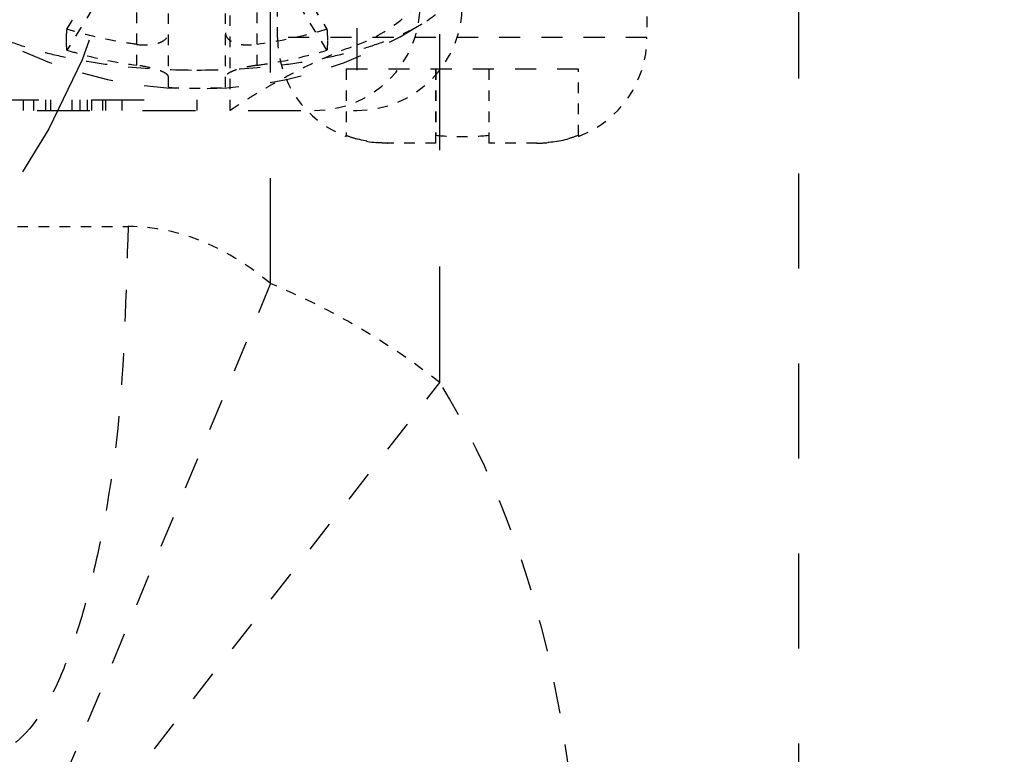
# Model space of a CAD drawing. Header units: millimetres. Extents: x 14186 to 17588, y 1400 to 3805.
# Tile 37 of 256: x 16249.16 to 16258.49, y 2680.68 to 2687.64. Entities that reach past the tile are written whole.
import ezdxf

# ---------------------------------------------------------------- set-up
doc = ezdxf.new("R2010")
doc.units = ezdxf.units.MM
doc.linetypes.add('HIDDEN', pattern=[0.2, 0.1, -0.1])
doc.layers.add('DEFAULT_2', color=8, linetype='HIDDEN')
doc.layers.add('dim', color=82, linetype='Continuous', lineweight=9)
doc.styles.get("Standard").update_dxf_attribs({"font": 'arial.ttf'})
doc.dimstyles.new('ISO-25', dxfattribs={"dimtxt": 2.5, "dimasz": 2.5, "dimexe": 1.25, "dimexo": 0.625, "dimtad": 1, "dimtxsty": 'Standard', "dimcen": 2.5, "dimadec": 0, "dimazin": 0, "dimtfac": 1, "dimtmove": 0, "dimatfit": 3, "dimfxl": 1, "dimarcsym": 0})

# ---------------------------------------------------------------- blocks, each defined once
blk = doc.blocks.new('*D28')
at = {"layer": 'Defpoints', "color": 0, "transparency": 16777216}
for p in [(17217.9946, 2998.669), (16133.6809, 2441.6908)]:
    blk.add_point(p, dxfattribs=at)
at = {"layer": 'dim', "color": 0, "linetype": 'Continuous', "lineweight": -2, "transparency": 16777216}
for p, q in [((17380.1399, 3081.958), (17239.3428, 3009.635)), ((16133.6809, 2441.6908), (17217.9946, 2998.669)), ((16112.3326, 2430.7248), (16090.9843, 2419.7589))]:
    blk.add_line(p, q, dxfattribs=at)
at = {"layer": 'dim', "color": 0, "transparency": 16777216}
for points in [[(17237.5152, 3013.193), (17241.1705, 3006.0769), (17217.9946, 2998.669)], [(16110.5049, 2434.2829), (16114.1603, 2427.1668), (16133.6809, 2441.6908)]]:
    blk.add_solid(points, dxfattribs=at)
at = {"layer": 'dim', "color": 0, "transparency": 16777216, "insert": (17310.2934, 3070.985), "char_height": 30, "attachment_point": 5, "rotation": 27.18816}
blk.add_mtext('∅1219', dxfattribs=at)

msp = doc.modelspace()

# ---------------------------------------------------------------- linework, layer by layer
for centre, radius in [((16675.8377, 2720.1799), 609.5), ((16675.8377, 2720.1799), 550), ((16400.8377, 2720.1799), 275)]:
    msp.add_circle(centre, radius)
at = {"layer": 'DEFAULT_2', "color": 8, "linetype": 'HIDDEN', "ltscale": 10}
msp.add_line((16251.5358, 2685.139), (16251.5358, 2719.3779), dxfattribs=at)
at = {"layer": 'DEFAULT_2', "color": 8, "linetype": 'HIDDEN', "ltscale": 11}
msp.add_line((16253.1397, 2684.2019), (16253.1397, 2719.3779), dxfattribs=at)
at = {"layer": 'DEFAULT_2', "color": 8, "linetype": 'HIDDEN', "ltscale": 9}
msp.add_line((16256.5391, 2702.3812), (16256.5391, 2673.2804), dxfattribs=at)
at = {"layer": 'DEFAULT_2', "color": 8, "linetype": 'HIDDEN', "ltscale": 4}
msp.add_line((16252.3527, 2694.7599), (16252.3527, 2686.7799), dxfattribs=at)
at = {"layer": 'DEFAULT_2', "color": 8, "linetype": 'HIDDEN'}
for p, q in [((16250.5677, 2686.9993), (16250.5677, 2688.7258)), ((16251.1077, 2686.9993), (16251.1077, 2688.7258)), ((16250.2677, 2687.2078), (16250.2677, 2688.6161)), ((16251.4077, 2687.2078), (16251.4077, 2688.6161)), ((16248.1363, 2685.6799), (16250.1864, 2685.6799))]:
    msp.add_line(p, q, dxfattribs=at)
at = {"layer": 'DEFAULT_2', "color": 8, "linetype": 'HIDDEN', "ltscale": 0.9}
for p, q in [((16249.6056, 2687.5486), (16250.2677, 2688.6161)), ((16251.4077, 2688.6161), (16252.0699, 2687.5486)), ((16250.2677, 2688.4186), (16249.6056, 2687.3511)), ((16252.0699, 2687.3511), (16251.4077, 2688.4186)), ((16251.1527, 2686.7799), (16251.1527, 2688.0699))]:
    msp.add_line(p, q, dxfattribs=at)
at = {"layer": 'DEFAULT_2', "color": 8, "linetype": 'HIDDEN', "ltscale": 0.3}
for p, q in [((16251.6027, 2687.4699), (16251.6027, 2687.8699)), ((16255.1027, 2687.8699), (16255.1027, 2687.4699)), ((16253.1027, 2686.4699), (16252.6456, 2686.4699)), ((16254.0598, 2686.4699), (16253.6027, 2686.4699))]:
    msp.add_line(p, q, dxfattribs=at)
at = {"layer": 'DEFAULT_2', "color": 8, "linetype": 'HIDDEN', "ltscale": 2}
for p, q in [((16255.1027, 2687.4699), (16251.6027, 2687.4699)), ((16254.4527, 2687.1699), (16252.2527, 2687.1699))]:
    msp.add_line(p, q, dxfattribs=at)
at = {"layer": 'DEFAULT_2', "color": 8, "linetype": 'HIDDEN', "ltscale": 0.4}
for p, q in [((16252.2527, 2687.1699), (16252.2527, 2686.5441)), ((16253.1027, 2687.1699), (16253.1027, 2686.5441)), ((16254.4527, 2686.5441), (16254.4527, 2687.1699))]:
    msp.add_line(p, q, dxfattribs=at)
at = {"layer": 'DEFAULT_2', "color": 8, "linetype": 'HIDDEN', "ltscale": 0.5}
for p, q in [((16253.1027, 2686.4699), (16253.1027, 2687.1699)), ((16253.6027, 2687.1699), (16253.6027, 2686.4699))]:
    msp.add_line(p, q, dxfattribs=at)
at = {"layer": 'DEFAULT_2', "color": 8, "linetype": 'HIDDEN', "ltscale": 5}
for p, q in [((16240.8377, 2686.8799), (16250.8377, 2686.8799)), ((16239.3227, 2686.7799), (16252.3527, 2686.7799))]:
    msp.add_line(p, q, dxfattribs=at)
at = {"layer": 'DEFAULT_2', "color": 8, "linetype": 'HIDDEN', "ltscale": 0.07}
for p, q in [((16249.1924, 2686.7799), (16249.1924, 2686.8799)), ((16249.289, 2686.8799), (16249.289, 2686.7799)), ((16249.4049, 2686.7799), (16249.4049, 2686.8799)), ((16249.452, 2686.7799), (16249.452, 2686.8799)), ((16249.656, 2686.7799), (16249.656, 2686.8799)), ((16249.7306, 2686.7799), (16249.7306, 2686.8799)), ((16249.8005, 2686.7799), (16249.8005, 2686.8799)), ((16249.801, 2686.7799), (16249.801, 2686.8799)), ((16249.8394, 2686.8799), (16249.8394, 2686.7799)), ((16249.9429, 2686.8799), (16249.9429, 2686.7799)), ((16249.9744, 2686.7799), (16249.9744, 2686.8799)), ((16250.1264, 2686.8799), (16250.1264, 2686.7799)), ((16250.8377, 2686.8799), (16250.8377, 2686.7799))]:
    msp.add_line(p, q, dxfattribs=at)
at = {"layer": 'DEFAULT_2', "color": 8, "linetype": 'HIDDEN'}
msp.add_line((16251.1529, 2686.7799), (16251.1527, 2686.78), dxfattribs=at).dxf.unprotected_set("ltscale", 0)
at = {"layer": 'DEFAULT_2', "color": 8, "linetype": 'HIDDEN', "ltscale": 0.008}
for p, q in [((16252.2527, 2686.5441), (16252.2527, 2686.5331)), ((16254.4527, 2686.5441), (16254.4527, 2686.5331))]:
    msp.add_line(p, q, dxfattribs=at)
at = {"layer": 'DEFAULT_2', "color": 8, "linetype": 'HIDDEN', "ltscale": 3}
for p, q in [((16251.5358, 2685.139), (16249.6086, 2680.5254)), ((16250.0669, 2680.2576), (16253.1397, 2684.2019))]:
    msp.add_line(p, q, dxfattribs=at)
at = {"layer": 'DEFAULT_2', "color": 8, "linetype": 'HIDDEN', "ltscale": 14}
msp.add_circle((16242.8377, 2690.1799), 7.5, dxfattribs=at)
at = {"layer": 'DEFAULT_2', "color": 8, "linetype": 'HIDDEN', "ltscale": 8}
msp.add_arc((16245.8377, 2693.5299), 6.5, 180, 360, dxfattribs=at)
at = {"layer": 'DEFAULT_2', "color": 8, "linetype": 'HIDDEN', "ltscale": 3}
for centre, radius, start, end in [((16245.8377, 2693.5299), 6.5461, 276.16173, 323.83817), ((16250.8377, 2690.9829), 4, 237.00464, 302.99495)]:
    msp.add_arc(centre, radius, start, end, dxfattribs=at)
at = {"layer": 'DEFAULT_2', "color": 8, "linetype": 'HIDDEN'}
for centre, radius, start, end in [((16251.9527, 2687.7799), 1, 270, 359.99998), ((16252.3527, 2687.7799), 1, 270, 0), ((16248.8377, 2678.6799), 7, 52.07961, 67.3293)]:
    msp.add_arc(centre, radius, start, end, dxfattribs=at)
at = {"layer": 'DEFAULT_2', "color": 8, "linetype": 'HIDDEN', "ltscale": 0.9}
for centre, start, end in [((16252.6027, 2687.4699), 180, 249.51306), ((16254.1027, 2687.4699), 290.48699, 0)]:
    msp.add_arc(centre, 1, start, end, dxfattribs=at)
at = {"layer": 'DEFAULT_2', "color": 8, "linetype": 'HIDDEN', "ltscale": 0.4}
msp.add_arc((16250.8377, 2690.9513), 3.9612, 266.09157, 273.90843, dxfattribs=at)
at = {"layer": 'DEFAULT_2', "color": 8, "linetype": 'HIDDEN', "ltscale": 0.7}
msp.add_open_spline([(16252.3527, 2687.4004), (16252.5127, 2687.4568), (16252.7424, 2687.591), (16252.9861, 2687.8413), (16253.0854, 2687.9911), (16253.1281, 2688.0699)], degree=3, knots=[0, 0, 0, 0, 0.487342, 0.742554, 1, 1, 1, 1], dxfattribs=at)
at = {"layer": 'DEFAULT_2', "color": 8, "linetype": 'HIDDEN', "ltscale": 0.4}
msp.add_open_spline([(16253.016, 2687.628), (16253.0648, 2687.6597), (16253.1521, 2687.7245), (16253.2566, 2687.8358), (16253.3126, 2687.9366), (16253.3342, 2688.0173), (16253.3377, 2688.0571), (16253.3377, 2688.0766)], degree=3, knots=[0, 0, 0, 0, 0.303993, 0.565556, 0.792511, 0.897625, 1, 1, 1, 1], dxfattribs=at)
at = {"layer": 'DEFAULT_2', "color": 8, "linetype": 'HIDDEN', "ltscale": 2}
for points, knots in [([(16248.6594, 2687.6281), (16248.7174, 2687.5905), (16248.8467, 2687.5195), (16249.0626, 2687.4292), (16249.309, 2687.35), (16249.5817, 2687.2832), (16249.8762, 2687.23), (16250.2963, 2687.1777), (16250.6197, 2687.1625), (16250.8377, 2687.1625)], [0, 0, 0, 0, 0.091971, 0.19599, 0.311214, 0.436343, 0.569747, 0.709555, 1, 1, 1, 1]), ([(16250.8377, 2687.1625), (16251.0558, 2687.1625), (16251.3792, 2687.1777), (16251.7992, 2687.23), (16252.0937, 2687.2832), (16252.3664, 2687.35), (16252.6128, 2687.4292), (16252.8287, 2687.5194), (16252.9581, 2687.5904), (16253.016, 2687.628)], [0, 0, 0, 0, 0.290458, 0.430265, 0.563667, 0.688792, 0.804013, 0.90803, 1, 1, 1, 1])]:
    msp.add_open_spline(points, degree=3, knots=knots, dxfattribs=at)
at = {"layer": 'DEFAULT_2', "color": 8, "linetype": 'HIDDEN', "ltscale": 0.08}
for points, knots in [([(16249.6009, 2687.4424), (16249.6009, 2687.4507), (16249.6013, 2687.4862), (16249.6033, 2687.5216), (16249.6056, 2687.5486)], [0, 0, 0, 0, 0.236656, 1, 1, 1, 1]), ([(16252.0699, 2687.5486), (16252.0706, 2687.5393), (16252.0732, 2687.5039), (16252.0745, 2687.4685), (16252.0745, 2687.4424)], [0, 0, 0, 0, 0.263424, 1, 1, 1, 1])]:
    msp.add_open_spline(points, degree=3, knots=knots, dxfattribs=at)
at = {"layer": 'DEFAULT_2', "color": 8, "linetype": 'HIDDEN', "ltscale": 0.5}
for points, knots in [([(16250.2677, 2687.4052), (16250.2116, 2687.4127), (16249.9883, 2687.4473), (16249.7677, 2687.4996), (16249.6056, 2687.5486)], [0, 0, 0, 0, 0.250543, 1, 1, 1, 1]), ([(16252.0699, 2687.5486), (16252.0159, 2687.5323), (16251.7983, 2687.4713), (16251.5758, 2687.4278), (16251.4077, 2687.4052)], [0, 0, 0, 0, 0.249594, 1, 1, 1, 1]), ([(16249.6056, 2687.3511), (16249.6595, 2687.3348), (16249.8772, 2687.2738), (16250.0997, 2687.2303), (16250.2677, 2687.2078)], [0, 0, 0, 0, 0.249594, 1, 1, 1, 1]), ([(16251.4077, 2687.2078), (16251.4638, 2687.2153), (16251.6872, 2687.2498), (16251.9078, 2687.3022), (16252.0699, 2687.3511)], [0, 0, 0, 0, 0.250543, 1, 1, 1, 1])]:
    msp.add_open_spline(points, degree=3, knots=knots, dxfattribs=at)
at = {"layer": 'DEFAULT_2', "color": 8, "linetype": 'HIDDEN', "ltscale": 0.3}
for points, knots in [([(16250.2677, 2687.4052), (16250.3056, 2687.4001), (16250.3617, 2687.3977), (16250.4327, 2687.4067), (16250.4784, 2687.4188), (16250.5163, 2687.4362), (16250.5452, 2687.4583), (16250.5636, 2687.4851), (16250.5677, 2687.5053), (16250.5677, 2687.5149)], [0, 0, 0, 0, 0.326283, 0.475581, 0.610381, 0.728362, 0.829592, 0.917662, 1, 1, 1, 1]), ([(16251.1077, 2687.5149), (16251.1077, 2687.5053), (16251.1118, 2687.4851), (16251.1303, 2687.4583), (16251.1591, 2687.4362), (16251.197, 2687.4188), (16251.2427, 2687.4067), (16251.3137, 2687.3977), (16251.3699, 2687.4001), (16251.4077, 2687.4052)], [0, 0, 0, 0, 0.082339, 0.170409, 0.27164, 0.389622, 0.524422, 0.67372, 1, 1, 1, 1]), ([(16252.2527, 2686.5441), (16252.2839, 2686.5317), (16252.4105, 2686.4883), (16252.5454, 2686.4699), (16252.6456, 2686.4699)], [0, 0, 0, 0, 0.250534, 1, 1, 1, 1]), ([(16252.6456, 2686.4699), (16252.6121, 2686.4699), (16252.4785, 2686.4758), (16252.3458, 2686.507), (16252.2527, 2686.5441)], [0, 0, 0, 0, 0.250565, 1, 1, 1, 1]), ([(16254.4527, 2686.5441), (16254.4216, 2686.5317), (16254.295, 2686.4883), (16254.1601, 2686.4699), (16254.0598, 2686.4699)], [0, 0, 0, 0, 0.250534, 1, 1, 1, 1]), ([(16254.0598, 2686.4699), (16254.0933, 2686.4699), (16254.227, 2686.4758), (16254.3596, 2686.507), (16254.4527, 2686.5441)], [0, 0, 0, 0, 0.250565, 1, 1, 1, 1])]:
    msp.add_open_spline(points, degree=3, knots=knots, dxfattribs=at)
at = {"layer": 'DEFAULT_2', "color": 8, "linetype": 'HIDDEN', "ltscale": 0.06}
for points, knots in [([(16249.6056, 2687.3511), (16249.6048, 2687.3583), (16249.6019, 2687.3886), (16249.6009, 2687.4191), (16249.6009, 2687.4424)], [0, 0, 0, 0, 0.234958, 1, 1, 1, 1]), ([(16252.0745, 2687.4424), (16252.0745, 2687.4343), (16252.0742, 2687.4038), (16252.0724, 2687.3734), (16252.0699, 2687.3511)], [0, 0, 0, 0, 0.265254, 1, 1, 1, 1])]:
    msp.add_open_spline(points, degree=3, knots=knots, dxfattribs=at)
at = {"layer": 'DEFAULT_2', "color": 8, "linetype": 'HIDDEN'}
for points, knots in [([(16251.1527, 2686.78), (16251.1527, 2686.7807), (16251.1553, 2686.7822), (16251.1589, 2686.7856), (16251.1662, 2686.7906), (16251.1758, 2686.7973), (16251.1883, 2686.8057), (16251.21, 2686.8202), (16251.2438, 2686.8421), (16251.2917, 2686.8725), (16251.3493, 2686.9083), (16251.4159, 2686.9487), (16251.4911, 2686.9931), (16251.5745, 2687.0408), (16251.6999, 2687.1101), (16251.8738, 2687.2), (16252.103, 2687.3057), (16252.2667, 2687.3701), (16252.3527, 2687.4004)], [0, 0, 0, 0, 0.001547, 0.005492, 0.011835, 0.020558, 0.031637, 0.045039, 0.078576, 0.120692, 0.17089, 0.228614, 0.293294, 0.364369, 0.441292, 0.610644, 0.797962, 1, 1, 1, 1]), ([(16251.5358, 2685.139), (16251.345, 2685.2984), (16250.9259, 2685.5713), (16250.43, 2685.68), (16250.1864, 2685.6799)], [0, 0, 0, 0, 0.505114, 1, 1, 1, 1])]:
    msp.add_open_spline(points, degree=3, knots=knots, dxfattribs=at)
at = {"layer": 'DEFAULT_2', "color": 8, "linetype": 'HIDDEN', "ltscale": 0.2}
for points, knots in [([(16250.5677, 2687.0981), (16250.5677, 2687.1032), (16250.5634, 2687.1115), (16250.5545, 2687.1205), (16250.54, 2687.1317), (16250.5149, 2687.1452), (16250.4777, 2687.1604), (16250.4325, 2687.1748), (16250.3621, 2687.1927), (16250.3062, 2687.2026), (16250.2677, 2687.2078)], [0, 0, 0, 0, 0.046701, 0.078285, 0.116513, 0.213535, 0.336853, 0.482779, 0.646047, 1, 1, 1, 1]), ([(16251.4077, 2687.2078), (16251.3693, 2687.2026), (16251.3134, 2687.1927), (16251.2429, 2687.1748), (16251.1977, 2687.1604), (16251.1605, 2687.1452), (16251.1355, 2687.1317), (16251.1209, 2687.1205), (16251.112, 2687.1115), (16251.1077, 2687.1032), (16251.1077, 2687.0981)], [0, 0, 0, 0, 0.353955, 0.517224, 0.66315, 0.786468, 0.883489, 0.921716, 0.953299, 1, 1, 1, 1])]:
    msp.add_open_spline(points, degree=3, knots=knots, dxfattribs=at)
at = {"layer": 'DEFAULT_2', "color": 8, "linetype": 'HIDDEN', "ltscale": 0.4}
msp.add_open_spline([(16253.1027, 2686.5441), (16253.1858, 2686.5366), (16253.3527, 2686.5297), (16253.5197, 2686.5366), (16253.6027, 2686.5441)], degree=3, dxfattribs=at)
at = {"layer": 'DEFAULT_2', "color": 8, "linetype": 'HIDDEN', "ltscale": 3}
for points, knots in [([(16250.1864, 2685.6799), (16250.1607, 2685.0417), (16250.1504, 2684.1099), (16249.974, 2682.932), (16249.813, 2682.183), (16249.6123, 2681.5562), (16249.3698, 2681.0259), (16249.0512, 2680.68), (16248.8373, 2680.6799)], [0, 0, 0, 0, 0.3562, 0.51856, 0.662827, 0.784487, 0.880705, 1, 1, 1, 1]), ([(16254.4887, 2678.6799), (16254.4766, 2679.637), (16254.3173, 2681.5542), (16253.6389, 2683.3879), (16253.1397, 2684.2019)], [0, 0, 0, 0, 0.500587, 1, 1, 1, 1])]:
    msp.add_open_spline(points, degree=3, knots=knots, dxfattribs=at)

# ---------------------------------------------------------------- dimensions: what is measured, and where the dimension line sits
at = {"layer": 'dim'}
dim = msp.add_diameter_dim_2p(p1=(16133.6809, 2441.6908), p2=(17217.9946, 2998.669), dimstyle='ISO-25', override={"dimtxt": 30, "dimasz": 24, "dimexe": 5.997, "dimexo": 5.997, "dimgap": 5.997, "dimdsep": 46, "dimarcsym": 1}, dxfattribs=at)
dim.commit()
dim.dimension.update_dxf_attribs({"geometry": '*D28', "text_midpoint": (17310.2934, 3070.985)})

doc.saveas('drawing.dxf')
